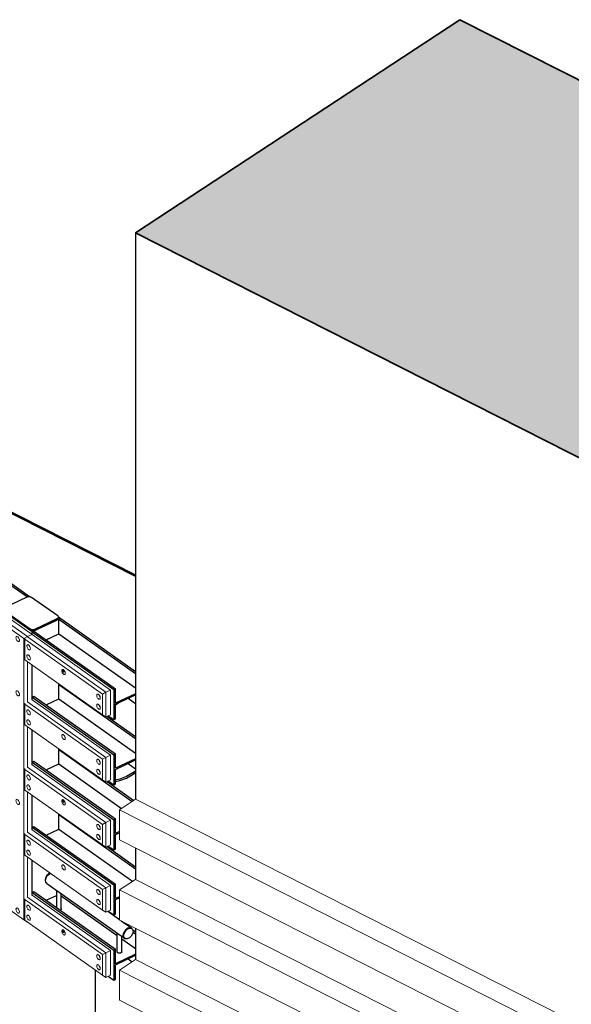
# Model space of a CAD drawing. Header units: millimetres. Extents: x 1069 to 250059, y -65909 to 70891.
# Tile 96 of 109: x 223708 to 228199, y 12052 to 20073. Entities that reach past the tile are written whole.
import ezdxf

# ---------------------------------------------------------------- set-up
doc = ezdxf.new("R2010")
doc.units = ezdxf.units.MM
for name, color, linetype, lineweight in [('N-CO-BC-BETONVORM-G', 50, 'Continuous', 25), ('N-CO-BC-BETONVORM-G-1', 50, 'Continuous', 18), ('N-CO-BC-BETONVORM-GD', 90, 'Continuous', 35), ('N-CO-HC-HOUTVORM-G', 30, 'Continuous', 18), ('N-CO-KC-KUNSTSTOFVORM-G', 7, 'Continuous', 13), ('N-CO-SC-STAALVORM-G', 10, 'Continuous', 25)]:
    doc.layers.add(name, color=color, linetype=linetype, lineweight=lineweight)

# ---------------------------------------------------------------- blocks, each defined once
blk = doc.blocks.new('GM_Tussenpijler - GM_Tussenpijler-3410576-3D impressie')
at = {"layer": 'N-CO-BC-BETONVORM-G-1'}
h = blk.add_hatch(color=256, dxfattribs=at)
h.paths.add_polyline_path([(-12072.9, -11861.1), (-10766.4, -10986.1), (-11624.5, -10526.9), (-5094.8, -6201.1), (-5516.9, -5992.7), (-16969.6, -177.6), (-18059.9, -889.8), (-20102.4, 145.8), (-21660.3, -889.8), (-19605.2, -1926.9), (-24852.5, -5383.5), (-24574.3, -5525.3), (-24593.1, -5537.7), (-13437.7, -11201.7), (-12541.2, -11634.8)], flags=0)
h.paths.add_polyline_path([(5374.1, 1169.8), (8014.4, 2906.1), (-3141, 8570.2), (-5781.2, 6833.8), (1653, 3059.1)], flags=0)
h.paths.add_polyline_path([(22865.8, 12673.1), (25506.1, 14409.4), (14350.7, 20073.5), (11710.5, 18337.1), (19711.2, 14274.8)], flags=0)
at = {"layer": 'N-CO-BC-BETONVORM-G'}
for p, q in [((11710.5, 18337.1), (11710.5, 13723.4)), ((11710.5, 13324.7), (11710.5, 13070.5)), ((11710.5, 12671.8), (11710.5, 12417.6))]:
    blk.add_line(p, q, dxfattribs=at)
at = {"layer": 'N-CO-BC-BETONVORM-GD'}
for p, q in [((14350.7, 20073.5), (11710.5, 18337.1)), ((25506.1, 14409.4), (14350.7, 20073.5)), ((11710.5, 18337.1), (22865.8, 12673.1))]:
    blk.add_line(p, q, dxfattribs=at)
at = {"layer": 'N-CO-HC-HOUTVORM-G'}
for p, q in [((11578.5, 13636.6), (11710.5, 13723.4)), ((11710.5, 13723.4), (22977.8, 8002.5)), ((11578.5, 13636.6), (11578.5, 13391.8)), ((22845.8, 7915.7), (11578.5, 13636.6)), ((11578.5, 13391.8), (22845.8, 7670.8)), ((11578.5, 12983.7), (11710.5, 13070.5)), ((11710.5, 13070.5), (22977.8, 7349.6)), ((11578.5, 12983.7), (11578.5, 12738.8)), ((22845.8, 7262.8), (11578.5, 12983.7)), ((11578.5, 12738.8), (22845.8, 7017.9)), ((11578.5, 12330.8), (11710.5, 12417.6)), ((11710.5, 12417.6), (22875.8, 6748.5)), ((11578.5, 12330.8), (11578.5, 12085.9)), ((22845.8, 6609.9), (11578.5, 12330.8)), ((11578.5, 12085.9), (22845.8, 6365))]:
    blk.add_line(p, q, dxfattribs=at)
blk = doc.blocks.new('NLI_Balk_Buis - ø813_14_2-3568875-3D impressie')
at = {"layer": 'N-CO-SC-STAALVORM-G'}
for p, q in [((11547.1, 14491.9), (11565.9, 14506.2)), ((11480.8, 13865.9), (11497.2, 13864.5))]:
    blk.add_line(p, q, dxfattribs=at)
for points in [[(11710.8, 13952.7, 0), (11688.8, 13937.3, 0), (11636, 13907.6, 0), (11583.3, 13887.6, 0), (11547.1, 13879.6, 0)], [(11547.1, 13867.5, 0), (11581.4, 13875.2, 0), (11636, 13896, 0), (11690.7, 13926.8, 0), (11710.8, 13940.7, 0)]]:
    blk.add_polyline3d(points, dxfattribs=at)
blk = doc.blocks.new('GM_afdekklepje - GM_afdekklepje-V84-3D impressie')
at = {"layer": 'N-CO-SC-STAALVORM-G'}
for p, q in [((10826.3, 15369.2), (10643.5, 15283)), ((11076.8, 15216.6), (10864.3, 15367)), ((10633.6, 15270.9), (10633.6, 15262.7)), ((10639.7, 15261), (10852.2, 15110.6)), ((10852.2, 15102.5), (10639.7, 15252.9)), ((10890.2, 15108.4), (11073, 15194.7)), ((11073, 15186.5), (10890.2, 15100.3)), ((11082.9, 15198.6), (11082.9, 15206.8))]:
    blk.add_line(p, q, dxfattribs=at)
for points in [[(10864.3, 15367, 0), (10859.2, 15369.8, 0), (10853, 15371.7, 0), (10846.1, 15372.7, 0), (10839.1, 15372.6, 0), (10832.3, 15371.4, 0), (10826.3, 15369.2, 0)], [(10643.5, 15283, 0), (10638.7, 15280, 0), (10635.4, 15276.4, 0), (10633.7, 15272.5, 0), (10634, 15268.4, 0), (10636, 15264.5, 0), (10639.7, 15261, 0)], [(10639.7, 15252.9, 0), (10636, 15256.3, 0), (10634, 15260.2, 0), (10633.7, 15264.3, 0), (10634.2, 15266, 0)], [(11073, 15194.7, 0), (11077.8, 15197.7, 0), (11081.2, 15201.2, 0), (11082.8, 15205.2, 0), (11082.6, 15209.3, 0), (11080.5, 15213.2, 0), (11076.8, 15216.6, 0)], [(11082.6, 15201.1, 0), (11082.8, 15197, 0), (11081.2, 15193.1, 0), (11077.8, 15189.5, 0), (11073, 15186.5, 0)], [(10852.2, 15110.6, 0), (10857.3, 15107.9, 0), (10863.5, 15105.9, 0), (10870.4, 15105, 0), (10877.4, 15105.1, 0), (10884.2, 15106.3, 0), (10890.2, 15108.4, 0)], [(10890.2, 15100.3, 0), (10884.2, 15098.1, 0), (10877.4, 15097, 0), (10870.4, 15096.8, 0), (10863.5, 15097.8, 0), (10857.3, 15099.7, 0), (10852.2, 15102.5, 0)]]:
    blk.add_polyline3d(points, dxfattribs=at)
blk = doc.blocks.new('GM_Hakorit_2850 - GM_Hakorit_2850-3594086-3D impressie')
at = {"layer": 'N-CO-KC-KUNSTSTOFVORM-G'}
for p, q in [((10615.6, 15245), (10576.8, 15226.7)), ((10868.6, 15065.9), (10615.6, 15245)), ((10574, 15194.1), (10576.8, 15226.7)), ((10801.7, 15033), (10574, 15194.1)), ((10574, 15194.1), (10574, 12900.8)), ((10576.8, 15226.7), (10829.8, 15047.7)), ((10576.8, 15190.9), (10576.8, 15188.3)), ((10829.8, 15047.7), (10801.7, 15033)), ((10801.7, 15033), (10801.7, 12739.6)), ((10829.8, 15047.7), (10868.6, 15065.9)), ((10829.8, 14843.3), (10829.8, 14515.5)), ((10868.6, 14815.9), (10868.6, 14533.8)), ((10829.8, 14312.8), (10829.8, 13985)), ((10868.6, 14285.4), (10868.6, 14003.3)), ((10829.8, 13782.3), (10829.8, 13454.6)), ((10868.6, 13754.9), (10868.6, 13472.8)), ((10829.8, 13251.8), (10829.8, 12924.1)), ((10868.6, 13224.4), (10868.6, 12942.3)), ((10574, 12900.8), (10801.7, 12739.6)), ((10801.7, 12739.6), (10825.3, 12724.6))]:
    blk.add_line(p, q, dxfattribs=at)
for points in [[(10624.6, 15099.1, 0), (10620.9, 15102.4, 0), (10617.5, 15106.6, 0), (10614.5, 15111.6, 0), (10612.3, 15117, 0), (10610.9, 15122.5, 0), (10610.4, 15127.6, 0), (10610.9, 15132, 0), (10612.3, 15135.4, 0), (10614.5, 15137.6, 0), (10617.5, 15138.4, 0), (10620.9, 15137.8, 0), (10624.6, 15135.9, 0)], [(10624.6, 15135.9, 0), (10628.3, 15132.6, 0), (10631.7, 15128.4, 0), (10634.7, 15123.4, 0), (10636.9, 15118, 0), (10638.4, 15112.5, 0), (10638.8, 15107.4, 0), (10638.4, 15103, 0), (10636.9, 15099.6, 0), (10634.7, 15097.4, 0), (10631.7, 15096.6, 0), (10628.3, 15097.2, 0), (10624.6, 15099.1, 0)], [(10630.7, 15129.6, 0), (10631.6, 15126.2, 0), (10633.9, 15120.8, 0), (10636.9, 15115.8, 0)], [(10751.1, 15009.6, 0), (10747.4, 15012.8, 0), (10744, 15017.1, 0), (10741, 15022.1, 0), (10738.8, 15027.5, 0), (10737.4, 15033, 0), (10736.9, 15038.1, 0), (10737.4, 15042.5, 0), (10738.8, 15045.9, 0), (10741, 15048.1, 0), (10744, 15048.9, 0), (10747.4, 15048.3, 0), (10751.1, 15046.3, 0)], [(10751.1, 15046.3, 0), (10754.8, 15043.1, 0), (10758.2, 15038.8, 0), (10761.2, 15033.8, 0), (10763.4, 15028.4, 0), (10764.8, 15023, 0), (10765.3, 15017.9, 0), (10764.8, 15013.5, 0), (10763.4, 15010.1, 0), (10761.2, 15007.9, 0), (10758.2, 15007, 0), (10754.8, 15007.6, 0), (10751.1, 15009.6, 0)], [(10757.1, 15040.1, 0), (10758.1, 15036.7, 0), (10760.4, 15031.3, 0), (10763.3, 15026.2, 0)], [(10751.1, 14567.3, 0), (10747.4, 14570.5, 0), (10744, 14574.8, 0), (10741, 14579.8, 0), (10738.8, 14585.2, 0), (10737.4, 14590.6, 0), (10736.9, 14595.7, 0), (10737.4, 14600.1, 0), (10738.8, 14603.5, 0), (10741, 14605.7, 0), (10744, 14606.6, 0), (10747.4, 14606, 0), (10751.1, 14604, 0)], [(10751.1, 14604, 0), (10754.8, 14600.8, 0), (10758.2, 14596.5, 0), (10761.2, 14591.5, 0), (10763.4, 14586.1, 0), (10764.8, 14580.7, 0), (10765.3, 14575.6, 0), (10764.8, 14571.2, 0), (10763.4, 14567.7, 0), (10761.2, 14565.5, 0), (10758.2, 14564.7, 0), (10754.8, 14565.3, 0), (10751.1, 14567.3, 0)], [(10757.1, 14597.7, 0), (10758.1, 14594.3, 0), (10760.4, 14588.9, 0), (10763.3, 14583.9, 0)], [(10624.6, 14214.4, 0), (10620.9, 14217.7, 0), (10617.5, 14221.9, 0), (10614.5, 14226.9, 0), (10612.3, 14232.3, 0), (10610.9, 14237.8, 0), (10610.4, 14242.9, 0), (10610.9, 14247.3, 0), (10612.3, 14250.7, 0), (10614.5, 14252.9, 0), (10617.5, 14253.7, 0), (10620.9, 14253.1, 0), (10624.6, 14251.2, 0)], [(10624.6, 14251.2, 0), (10628.3, 14247.9, 0), (10631.7, 14243.7, 0), (10634.7, 14238.7, 0), (10636.9, 14233.3, 0), (10638.4, 14227.8, 0), (10638.8, 14222.7, 0), (10638.4, 14218.3, 0), (10636.9, 14214.9, 0), (10634.7, 14212.7, 0), (10631.7, 14211.9, 0), (10628.3, 14212.5, 0), (10624.6, 14214.4, 0)], [(10630.7, 14244.9, 0), (10631.6, 14241.5, 0), (10633.9, 14236.1, 0), (10636.9, 14231.1, 0)], [(10751.1, 13682.6, 0), (10747.4, 13685.8, 0), (10744, 13690.1, 0), (10741, 13695.1, 0), (10738.8, 13700.5, 0), (10737.4, 13705.9, 0), (10736.9, 13711, 0), (10737.4, 13715.4, 0), (10738.8, 13718.8, 0), (10741, 13721, 0), (10744, 13721.9, 0), (10747.4, 13721.3, 0), (10751.1, 13719.3, 0)], [(10751.1, 13719.3, 0), (10754.8, 13716.1, 0), (10758.2, 13711.8, 0), (10761.2, 13706.8, 0), (10763.4, 13701.4, 0), (10764.8, 13696, 0), (10765.3, 13690.9, 0), (10764.8, 13686.5, 0), (10763.4, 13683, 0), (10761.2, 13680.8, 0), (10758.2, 13680, 0), (10754.8, 13680.6, 0), (10751.1, 13682.6, 0)], [(10757.1, 13713, 0), (10758.1, 13709.6, 0), (10760.4, 13704.2, 0), (10763.3, 13699.2, 0)], [(10624.6, 13329.7, 0), (10620.9, 13333, 0), (10617.5, 13337.2, 0), (10614.5, 13342.2, 0), (10612.3, 13347.6, 0), (10610.9, 13353.1, 0), (10610.4, 13358.2, 0), (10610.9, 13362.6, 0), (10612.3, 13366, 0), (10614.5, 13368.2, 0), (10617.5, 13369, 0), (10620.9, 13368.5, 0), (10624.6, 13366.5, 0)], [(10624.6, 13366.5, 0), (10628.3, 13363.2, 0), (10631.7, 13359, 0), (10634.7, 13354, 0), (10636.9, 13348.6, 0), (10638.4, 13343.1, 0), (10638.8, 13338, 0), (10638.4, 13333.6, 0), (10636.9, 13330.2, 0), (10634.7, 13328, 0), (10631.7, 13327.2, 0), (10628.3, 13327.8, 0), (10624.6, 13329.7, 0)], [(10630.7, 13360.2, 0), (10631.6, 13356.8, 0), (10633.9, 13351.4, 0), (10636.9, 13346.4, 0)], [(10624.6, 12887.4, 0), (10620.9, 12890.6, 0), (10617.5, 12894.9, 0), (10614.5, 12899.9, 0), (10612.3, 12905.3, 0), (10610.9, 12910.7, 0), (10610.4, 12915.8, 0), (10610.9, 12920.2, 0), (10612.3, 12923.7, 0), (10614.5, 12925.9, 0), (10617.5, 12926.7, 0), (10620.9, 12926.1, 0), (10624.6, 12924.1, 0)], [(10624.6, 12924.1, 0), (10628.3, 12920.9, 0), (10631.7, 12916.6, 0), (10634.7, 12911.6, 0), (10636.9, 12906.2, 0), (10638.4, 12900.8, 0), (10638.8, 12895.7, 0), (10638.4, 12891.3, 0), (10636.9, 12887.9, 0), (10634.7, 12885.7, 0), (10631.7, 12884.8, 0), (10628.3, 12885.4, 0), (10624.6, 12887.4, 0)], [(10630.7, 12917.8, 0), (10631.6, 12914.4, 0), (10633.9, 12909, 0), (10636.9, 12904, 0)], [(10751.1, 12797.9, 0), (10747.4, 12801.1, 0), (10744, 12805.4, 0), (10741, 12810.4, 0), (10738.8, 12815.8, 0), (10737.4, 12821.2, 0), (10736.9, 12826.3, 0), (10737.4, 12830.7, 0), (10738.8, 12834.1, 0), (10741, 12836.3, 0), (10744, 12837.2, 0), (10747.4, 12836.6, 0), (10751.1, 12834.6, 0)], [(10751.1, 12834.6, 0), (10754.8, 12831.4, 0), (10758.2, 12827.1, 0), (10761.2, 12822.1, 0), (10763.4, 12816.7, 0), (10764.8, 12811.3, 0), (10765.3, 12806.2, 0), (10764.8, 12801.8, 0), (10763.4, 12798.3, 0), (10761.2, 12796.1, 0), (10758.2, 12795.3, 0), (10754.8, 12795.9, 0), (10751.1, 12797.9, 0)], [(10757.1, 12828.3, 0), (10758.1, 12824.9, 0), (10760.4, 12819.5, 0), (10763.3, 12814.5, 0)]]:
    blk.add_polyline3d(points, dxfattribs=at)
blk = doc.blocks.new('GM_Hakorit_1120 - GM_Hakorit_1120-V99-3D impressie')
at = {"layer": 'N-CO-KC-KUNSTSTOFVORM-G'}
for p, q in [((10808.7, 15035), (10808, 15026.9)), ((11440.5, 14579.3), (10808, 15026.9)), ((10808, 15026.9), (10808, 14858.7)), ((11468.6, 14594), (10829.8, 15046)), ((10868.6, 15064.3), (11507.4, 14612.2)), ((11440.5, 14411.2), (10808, 14858.7)), ((11133.6, 14763), (11136.5, 14758.1)), ((11507.4, 14612.2), (11468.6, 14594)), ((11507.4, 14411.5), (11507.4, 14612.2)), ((11440.5, 14579.3), (11468.6, 14594)), ((11440.5, 14411.2), (11440.5, 14579.3)), ((11468.6, 14594), (11468.6, 14393.2)), ((11468.6, 14393.2), (11440.5, 14411.2)), ((11468.6, 14393.2), (11507.4, 14411.5))]:
    blk.add_line(p, q, dxfattribs=at)
for points in [[(10825.4, 14971.3, 0), (10825.9, 14975.7, 0), (10827.3, 14979.1, 0), (10829.6, 14981.3, 0), (10832.5, 14982.2, 0), (10836, 14981.6, 0), (10839.6, 14979.6, 0), (10843.3, 14976.4, 0), (10846.8, 14972.1, 0), (10849.7, 14967.1, 0), (10852, 14961.7, 0), (10853.4, 14956.3, 0), (10853.9, 14951.2, 0)], [(10853.9, 14951.2, 0), (10853.4, 14946.8, 0), (10852, 14943.3, 0), (10849.7, 14941.1, 0), (10846.8, 14940.3, 0), (10843.3, 14940.9, 0), (10839.6, 14942.9, 0), (10836, 14946.1, 0), (10832.5, 14950.4, 0), (10829.6, 14955.4, 0), (10827.3, 14960.8, 0), (10825.9, 14966.2, 0), (10825.4, 14971.3, 0)], [(10845.6, 14973.6, 0), (10846.7, 14969.9, 0), (10848.9, 14964.5, 0), (10851.9, 14959.5, 0)], [(10825.4, 14889.7, 0), (10825.9, 14894.1, 0), (10827.3, 14897.5, 0), (10829.6, 14899.7, 0), (10832.5, 14900.6, 0), (10836, 14900, 0), (10839.6, 14898, 0), (10843.3, 14894.8, 0), (10846.8, 14890.5, 0), (10849.7, 14885.5, 0), (10852, 14880.1, 0), (10853.4, 14874.6, 0), (10853.9, 14869.6, 0)], [(10853.9, 14869.6, 0), (10853.4, 14865.1, 0), (10852, 14861.7, 0), (10849.7, 14859.5, 0), (10846.8, 14858.7, 0), (10843.3, 14859.3, 0), (10839.6, 14861.3, 0), (10836, 14864.5, 0), (10832.5, 14868.8, 0), (10829.6, 14873.8, 0), (10827.3, 14879.2, 0), (10825.9, 14884.6, 0), (10825.4, 14889.7, 0)], [(10845.7, 14891.7, 0), (10846.7, 14888.3, 0), (10848.9, 14882.9, 0), (10851.9, 14877.9, 0)], [(11110, 14769.9, 0), (11110.5, 14774.3, 0), (11111.9, 14777.7, 0), (11114.2, 14779.9, 0), (11117.1, 14780.8, 0), (11120.6, 14780.2, 0), (11124.3, 14778.2, 0), (11127.9, 14774.9, 0), (11131.4, 14770.7, 0), (11134.3, 14765.7, 0), (11136.6, 14760.3, 0), (11138, 14754.8, 0), (11138.5, 14749.7, 0)], [(11138.5, 14749.7, 0), (11138, 14745.3, 0), (11136.6, 14741.9, 0), (11134.3, 14739.7, 0), (11131.4, 14738.9, 0), (11127.9, 14739.5, 0), (11124.3, 14741.5, 0), (11120.6, 14744.7, 0), (11117.1, 14749, 0), (11114.2, 14754, 0), (11111.9, 14759.4, 0), (11110.5, 14764.8, 0), (11110, 14769.9, 0)], [(11394.6, 14568.5, 0), (11395.1, 14572.9, 0), (11396.5, 14576.3, 0), (11398.8, 14578.5, 0), (11401.8, 14579.3, 0), (11405.2, 14578.7, 0), (11408.9, 14576.8, 0), (11412.6, 14573.5, 0), (11416, 14569.3, 0), (11418.9, 14564.3, 0), (11421.2, 14558.9, 0), (11422.6, 14553.4, 0), (11423.1, 14548.3, 0)], [(11423.1, 14548.3, 0), (11422.6, 14543.9, 0), (11421.2, 14540.5, 0), (11418.9, 14538.3, 0), (11416, 14537.5, 0), (11412.6, 14538.1, 0), (11408.9, 14540, 0), (11405.2, 14543.3, 0), (11401.8, 14547.5, 0), (11398.8, 14552.5, 0), (11396.5, 14557.9, 0), (11395.1, 14563.4, 0), (11394.6, 14568.5, 0)], [(11414.9, 14570.5, 0), (11415.9, 14567.1, 0), (11418.2, 14561.7, 0), (11421.1, 14556.7, 0)], [(11394.6, 14486.9, 0), (11395.1, 14491.3, 0), (11396.5, 14494.7, 0), (11398.8, 14496.9, 0), (11401.8, 14497.7, 0), (11405.2, 14497.1, 0), (11408.9, 14495.1, 0), (11412.6, 14491.9, 0), (11416, 14487.7, 0), (11418.9, 14482.7, 0), (11421.2, 14477.2, 0), (11422.6, 14471.8, 0), (11423.1, 14466.7, 0)], [(11423.1, 14466.7, 0), (11422.6, 14462.3, 0), (11421.2, 14458.9, 0), (11418.9, 14456.7, 0), (11416, 14455.8, 0), (11412.6, 14456.4, 0), (11408.9, 14458.4, 0), (11405.2, 14461.7, 0), (11401.8, 14465.9, 0), (11398.8, 14470.9, 0), (11396.5, 14476.3, 0), (11395.1, 14481.8, 0), (11394.6, 14486.9, 0)], [(11414.9, 14488.9, 0), (11415.9, 14485.5, 0), (11418.2, 14480.1, 0), (11421.1, 14475.1, 0)]]:
    blk.add_polyline3d(points, dxfattribs=at)
blk = doc.blocks.new('GM_Hakorit_1120 - GM_Hakorit_1120-V100-3D impressie')
at = {"layer": 'N-CO-KC-KUNSTSTOFVORM-G'}
for p, q in [((10868.6, 14533.8), (11507.4, 14081.7)), ((10808.7, 14504.5), (10808, 14496.4)), ((11440.5, 14048.8), (10808, 14496.4)), ((10808, 14496.4), (10808, 14328.3)), ((11468.6, 14063.5), (10829.8, 14515.5)), ((11440.5, 13880.7), (10808, 14328.3)), ((11440.5, 14048.8), (11468.6, 14063.5)), ((11440.5, 13880.7), (11440.5, 14048.8)), ((11507.4, 14081.7), (11468.6, 14063.5)), ((11468.6, 14063.5), (11468.6, 13862.7)), ((11507.4, 13881), (11507.4, 14081.7)), ((11468.6, 13862.7), (11440.5, 13880.7)), ((11468.6, 13862.7), (11507.4, 13881))]:
    blk.add_line(p, q, dxfattribs=at)
for points in [[(10825.4, 14440.8, 0), (10825.9, 14445.2, 0), (10827.3, 14448.6, 0), (10829.6, 14450.9, 0), (10832.5, 14451.7, 0), (10836, 14451.1, 0), (10839.6, 14449.1, 0), (10843.3, 14445.9, 0), (10846.8, 14441.6, 0), (10849.7, 14436.6, 0), (10852, 14431.2, 0), (10853.4, 14425.8, 0), (10853.9, 14420.7, 0)], [(10853.9, 14420.7, 0), (10853.4, 14416.3, 0), (10852, 14412.8, 0), (10849.7, 14410.6, 0), (10846.8, 14409.8, 0), (10843.3, 14410.4, 0), (10839.6, 14412.4, 0), (10836, 14415.6, 0), (10832.5, 14419.9, 0), (10829.6, 14424.9, 0), (10827.3, 14430.3, 0), (10825.9, 14435.7, 0), (10825.4, 14440.8, 0)], [(10845.6, 14443.1, 0), (10846.7, 14439.4, 0), (10848.9, 14434, 0), (10851.9, 14429, 0)], [(10825.4, 14359.2, 0), (10825.9, 14363.6, 0), (10827.3, 14367, 0), (10829.6, 14369.2, 0), (10832.5, 14370.1, 0), (10836, 14369.5, 0), (10839.6, 14367.5, 0), (10843.3, 14364.3, 0), (10846.8, 14360, 0), (10849.7, 14355, 0), (10852, 14349.6, 0), (10853.4, 14344.2, 0), (10853.9, 14339.1, 0)], [(10853.9, 14339.1, 0), (10853.4, 14334.7, 0), (10852, 14331.2, 0), (10849.7, 14329, 0), (10846.8, 14328.2, 0), (10843.3, 14328.8, 0), (10839.6, 14330.8, 0), (10836, 14334, 0), (10832.5, 14338.3, 0), (10829.6, 14343.3, 0), (10827.3, 14348.7, 0), (10825.9, 14354.1, 0), (10825.4, 14359.2, 0)], [(10845.7, 14361.2, 0), (10846.7, 14357.8, 0), (10848.9, 14352.4, 0), (10851.9, 14347.4, 0)], [(11110, 14239.4, 0), (11110.5, 14243.8, 0), (11111.9, 14247.2, 0), (11114.2, 14249.4, 0), (11117.1, 14250.3, 0), (11120.6, 14249.7, 0), (11124.3, 14247.7, 0), (11127.9, 14244.5, 0), (11131.4, 14240.2, 0), (11134.3, 14235.2, 0), (11136.6, 14229.8, 0), (11138, 14224.4, 0), (11138.5, 14219.3, 0)], [(11138.5, 14219.3, 0), (11138, 14214.8, 0), (11136.6, 14211.4, 0), (11134.3, 14209.2, 0), (11131.4, 14208.4, 0), (11127.9, 14209, 0), (11124.3, 14211, 0), (11120.6, 14214.2, 0), (11117.1, 14218.5, 0), (11114.2, 14223.5, 0), (11111.9, 14228.9, 0), (11110.5, 14234.3, 0), (11110, 14239.4, 0)], [(11130.3, 14241.4, 0), (11131.3, 14238, 0), (11133.6, 14232.6, 0), (11136.5, 14227.6, 0)], [(11394.6, 14038, 0), (11395.1, 14042.4, 0), (11396.5, 14045.8, 0), (11398.8, 14048, 0), (11401.8, 14048.8, 0), (11405.2, 14048.3, 0), (11408.9, 14046.3, 0), (11412.6, 14043, 0), (11416, 14038.8, 0), (11418.9, 14033.8, 0), (11421.2, 14028.4, 0), (11422.6, 14022.9, 0), (11423.1, 14017.8, 0)], [(11423.1, 14017.8, 0), (11422.6, 14013.4, 0), (11421.2, 14010, 0), (11418.9, 14007.8, 0), (11416, 14007, 0), (11412.6, 14007.6, 0), (11408.9, 14009.5, 0), (11405.2, 14012.8, 0), (11401.8, 14017, 0), (11398.8, 14022, 0), (11396.5, 14027.4, 0), (11395.1, 14032.9, 0), (11394.6, 14038, 0)], [(11414.9, 14040, 0), (11415.9, 14036.6, 0), (11418.2, 14031.2, 0), (11421.1, 14026.2, 0)], [(11394.6, 13956.4, 0), (11395.1, 13960.8, 0), (11396.5, 13964.2, 0), (11398.8, 13966.4, 0), (11401.8, 13967.2, 0), (11405.2, 13966.6, 0), (11408.9, 13964.7, 0), (11412.6, 13961.4, 0), (11416, 13957.2, 0), (11418.9, 13952.2, 0), (11421.2, 13946.8, 0), (11422.6, 13941.3, 0), (11423.1, 13936.2, 0)], [(11414.9, 13958.4, 0), (11415.9, 13955, 0), (11418.2, 13949.6, 0), (11421.1, 13944.6, 0)], [(11423.1, 13936.2, 0), (11422.6, 13931.8, 0), (11421.2, 13928.4, 0), (11418.9, 13926.2, 0), (11416, 13925.4, 0), (11412.6, 13926, 0), (11408.9, 13927.9, 0), (11405.2, 13931.2, 0), (11401.8, 13935.4, 0), (11398.8, 13940.4, 0), (11396.5, 13945.8, 0), (11395.1, 13951.3, 0), (11394.6, 13956.4, 0)]]:
    blk.add_polyline3d(points, dxfattribs=at)
blk = doc.blocks.new('GM_Hakorit_1120 - GM_Hakorit_1120-V101-3D impressie')
at = {"layer": 'N-CO-KC-KUNSTSTOFVORM-G'}
for p, q in [((10808.7, 13974), (10808, 13965.9)), ((11440.5, 13518.3), (10808, 13965.9)), ((10808, 13965.9), (10808, 13797.8)), ((11468.6, 13533), (10829.8, 13985)), ((10868.6, 14003.3), (11507.4, 13551.2)), ((11440.5, 13350.2), (10808, 13797.8)), ((11133.6, 13702), (11136.5, 13697.1)), ((11440.5, 13518.3), (11468.6, 13533)), ((11440.5, 13350.2), (11440.5, 13518.3)), ((11507.4, 13551.2), (11468.6, 13533)), ((11468.6, 13533), (11468.6, 13332.2)), ((11507.4, 13350.5), (11507.4, 13551.2)), ((11468.6, 13332.2), (11440.5, 13350.2)), ((11468.6, 13332.2), (11507.4, 13350.5))]:
    blk.add_line(p, q, dxfattribs=at)
for points in [[(10825.4, 13910.3, 0), (10825.9, 13914.7, 0), (10827.3, 13918.2, 0), (10829.6, 13920.4, 0), (10832.5, 13921.2, 0), (10836, 13920.6, 0), (10839.6, 13918.6, 0), (10843.3, 13915.4, 0), (10846.8, 13911.1, 0), (10849.7, 13906.1, 0), (10852, 13900.7, 0), (10853.4, 13895.3, 0), (10853.9, 13890.2, 0)], [(10853.9, 13890.2, 0), (10853.4, 13885.8, 0), (10852, 13882.3, 0), (10849.7, 13880.1, 0), (10846.8, 13879.3, 0), (10843.3, 13879.9, 0), (10839.6, 13881.9, 0), (10836, 13885.1, 0), (10832.5, 13889.4, 0), (10829.6, 13894.4, 0), (10827.3, 13899.8, 0), (10825.9, 13905.2, 0), (10825.4, 13910.3, 0)], [(10845.6, 13912.6, 0), (10846.7, 13908.9, 0), (10848.9, 13903.5, 0), (10851.9, 13898.5, 0)], [(10825.4, 13828.7, 0), (10825.9, 13833.1, 0), (10827.3, 13836.5, 0), (10829.6, 13838.7, 0), (10832.5, 13839.6, 0), (10836, 13839, 0), (10839.6, 13837, 0), (10843.3, 13833.8, 0), (10846.8, 13829.5, 0), (10849.7, 13824.5, 0), (10852, 13819.1, 0), (10853.4, 13813.7, 0), (10853.9, 13808.6, 0)], [(10853.9, 13808.6, 0), (10853.4, 13804.2, 0), (10852, 13800.7, 0), (10849.7, 13798.5, 0), (10846.8, 13797.7, 0), (10843.3, 13798.3, 0), (10839.6, 13800.3, 0), (10836, 13803.5, 0), (10832.5, 13807.8, 0), (10829.6, 13812.8, 0), (10827.3, 13818.2, 0), (10825.9, 13823.6, 0), (10825.4, 13828.7, 0)], [(10845.7, 13830.7, 0), (10846.7, 13827.3, 0), (10848.9, 13821.9, 0), (10851.9, 13816.9, 0)], [(11110, 13708.9, 0), (11110.5, 13713.3, 0), (11111.9, 13716.7, 0), (11114.2, 13718.9, 0), (11117.1, 13719.8, 0), (11120.6, 13719.2, 0), (11124.3, 13717.2, 0), (11127.9, 13714, 0), (11131.4, 13709.7, 0), (11134.3, 13704.7, 0), (11136.6, 13699.3, 0), (11138, 13693.9, 0), (11138.5, 13688.8, 0)], [(11138.5, 13688.8, 0), (11138, 13684.4, 0), (11136.6, 13680.9, 0), (11134.3, 13678.7, 0), (11131.4, 13677.9, 0), (11127.9, 13678.5, 0), (11124.3, 13680.5, 0), (11120.6, 13683.7, 0), (11117.1, 13688, 0), (11114.2, 13693, 0), (11111.9, 13698.4, 0), (11110.5, 13703.8, 0), (11110, 13708.9, 0)], [(11394.6, 13507.5, 0), (11395.1, 13511.9, 0), (11396.5, 13515.3, 0), (11398.8, 13517.5, 0), (11401.8, 13518.4, 0), (11405.2, 13517.8, 0), (11408.9, 13515.8, 0), (11412.6, 13512.5, 0), (11416, 13508.3, 0), (11418.9, 13503.3, 0), (11421.2, 13497.9, 0), (11422.6, 13492.4, 0), (11423.1, 13487.3, 0)], [(11423.1, 13487.3, 0), (11422.6, 13482.9, 0), (11421.2, 13479.5, 0), (11418.9, 13477.3, 0), (11416, 13476.5, 0), (11412.6, 13477.1, 0), (11408.9, 13479.1, 0), (11405.2, 13482.3, 0), (11401.8, 13486.6, 0), (11398.8, 13491.6, 0), (11396.5, 13497, 0), (11395.1, 13502.4, 0), (11394.6, 13507.5, 0)], [(11415.5, 13507.3, 0), (11415.9, 13506.1, 0), (11418.2, 13500.7, 0), (11421.1, 13495.7, 0)], [(11394.6, 13425.9, 0), (11395.1, 13430.3, 0), (11396.5, 13433.7, 0), (11398.8, 13435.9, 0), (11401.8, 13436.7, 0), (11405.2, 13436.1, 0), (11408.9, 13434.2, 0), (11412.6, 13430.9, 0), (11416, 13426.7, 0), (11418.9, 13421.7, 0), (11421.2, 13416.3, 0), (11422.6, 13410.8, 0), (11423.1, 13405.7, 0)], [(11423.1, 13405.7, 0), (11422.6, 13401.3, 0), (11421.2, 13397.9, 0), (11418.9, 13395.7, 0), (11416, 13394.9, 0), (11412.6, 13395.5, 0), (11408.9, 13397.4, 0), (11405.2, 13400.7, 0), (11401.8, 13404.9, 0), (11398.8, 13409.9, 0), (11396.5, 13415.3, 0), (11395.1, 13420.8, 0), (11394.6, 13425.9, 0)], [(11414.9, 13427.9, 0), (11415.9, 13424.5, 0), (11418.2, 13419.1, 0), (11421.1, 13414.1, 0)]]:
    blk.add_polyline3d(points, dxfattribs=at)
blk = doc.blocks.new('GM_Haalbuis_1000 - GM_Haalbuis_1000-V104-3D impressie')
at = {"layer": 'N-CO-SC-STAALVORM-G'}
for p, q in [((11007.3, 13113.8), (11016.4, 13119.3)), ((10984.4, 13039.9), (10987.5, 13037.6)), ((10987.5, 13037.6), (11620, 12590)), ((11066, 12983.4), (11066, 12842)), ((11106, 12829.8), (11106, 12953.9)), ((11578.5, 12741.9), (11483.9, 12808.9)), ((11677.8, 12671.7), (11593.9, 12731)), ((11641.4, 12667.4), (11656.3, 12674.4)), ((11658, 12674.8), (11671.8, 12674.6)), ((11559.3, 12632.3), (11559.3, 12480.7)), ((11599.3, 12480.7), (11599.3, 12604.8)), ((11610.1, 12612.6), (11613.3, 12630.3)), ((11613.3, 12597.9), (11610.1, 12612.6)), ((11614.4, 12633.2), (11623.7, 12650)), ((11618.1, 12591.7), (11614.6, 12595.7)), ((11626, 12653), (11639.8, 12666.2)), ((11675.3, 12673.2), (11682.2, 12667.3)), ((11680.9, 12669.4), (11677.8, 12671.7)), ((11620, 12590), (11623.1, 12587.8)), ((11624.7, 12587.6), (11620.9, 12589.5))]:
    blk.add_line(p, q, dxfattribs=at)
for points in [[(11014.6, 13122.1, 0), (11004.6, 13116.4, 0), (10989.1, 13101.2, 0), (10978.3, 13081.9, 0), (10974.5, 13062.4, 0)], [(10977.7, 13060.2, 0), (10979, 13071.4, 0), (10981.9, 13080.8, 0)], [(10982.9, 13083, 0), (10989, 13094.4, 0), (10997, 13104.7, 0), (11006.4, 13113.1, 0)], [(10974.5, 13062.4, 0), (10978.3, 13046.5, 0), (10986.9, 13038.4, 0)], [(10989, 13036.7, 0), (10982.9, 13042.2, 0), (10979, 13050.2, 0), (10977.7, 13060.2, 0)], [(11106, 12829.8, 0), (11105.9, 12828.7, 0), (11104.7, 12825.7, 0), (11102.2, 12823.1, 0), (11098.6, 12820.9, 0)], [(11656.3, 12674.4, 0), (11648.9, 12671.7, 0), (11640.3, 12666.6, 0)], [(11682.4, 12667.1, 0), (11676.3, 12672.6, 0), (11668.2, 12675.3, 0), (11658.9, 12675, 0)], [(11614.1, 12632.4, 0), (11611.5, 12623.8, 0), (11610.1, 12612.6, 0)], [(11610.1, 12612.6, 0), (11611.5, 12602.6, 0), (11615.3, 12594.6, 0), (11621.5, 12589.1, 0), (11624.6, 12587.6, 0)], [(11613.3, 12610.3, 0), (11617.1, 12629.9, 0), (11627.9, 12649.1, 0), (11643.4, 12664.3, 0), (11660.6, 12672.5, 0), (11676.2, 12671.9, 0), (11686.9, 12662.8, 0), (11690.8, 12646.9, 0)], [(11690.8, 12646.9, 0), (11686.9, 12627.4, 0), (11676.2, 12608.1, 0), (11660.6, 12592.9, 0), (11643.4, 12584.8, 0), (11627.9, 12585.3, 0), (11617.1, 12594.5, 0), (11613.3, 12610.3, 0)], [(11625.1, 12651.8, 0), (11621.5, 12646.8, 0), (11615.3, 12635.4, 0)], [(11638.8, 12665.5, 0), (11629.5, 12657.1, 0), (11626, 12653, 0)], [(11591.9, 12471.8, 0), (11587.5, 12470.2, 0), (11582.5, 12469.3, 0), (11577.3, 12469.2, 0), (11572.2, 12469.9, 0), (11567.6, 12471.3, 0), (11563.8, 12473.4, 0), (11561.1, 12476, 0), (11559.6, 12478.9, 0), (11559.4, 12481.9, 0)], [(11599.3, 12480.7, 0), (11599.2, 12479.6, 0), (11598, 12476.6, 0), (11595.5, 12474, 0), (11591.9, 12471.8, 0)]]:
    blk.add_polyline3d(points, dxfattribs=at)
blk = doc.blocks.new('GM_Bouten_Moeren_Zeskant - M16-V106-3D impressie')
at = {"layer": 'N-CO-SC-STAALVORM-G'}
blk.add_line((10805.1, 14986.2), (10808, 14986.8), dxfattribs=at)
blk = doc.blocks.new('GM_Bouten_Moeren_Zeskant - M16-V107-3D impressie')
at = {"layer": 'N-CO-SC-STAALVORM-G'}
for p, q in [((11118.2, 14764.6), (11133.1, 14767.8)), ((11121.2, 14762.1), (11125.4, 14761.3)), ((11125.4, 14772.6), (11123.2, 14779)), ((11129.2, 14773.4), (11125.4, 14772.6)), ((11125.4, 14761.3), (11125.4, 14772.6)), ((11135.3, 14763.4), (11125.4, 14761.3))]:
    blk.add_line(p, q, dxfattribs=at)
for points in [[(11119.3, 14768.1, 0), (11119.2, 14769.9, 0), (11118.9, 14771.9, 0), (11118.5, 14774, 0), (11117.9, 14775.9, 0), (11117.3, 14777.6, 0), (11116.5, 14779, 0)], [(11116.5, 14765.9, 0), (11117.3, 14765, 0), (11117.9, 14764.6, 0), (11118.5, 14764.7, 0), (11118.9, 14765.4, 0), (11119.2, 14766.6, 0), (11119.3, 14768.1, 0)], [(11121.2, 14780, 0), (11121.9, 14778.6, 0), (11122.6, 14776.9, 0), (11123.2, 14775, 0), (11123.6, 14772.9, 0), (11123.9, 14770.9, 0), (11124, 14769.1, 0)], [(11124, 14769.1, 0), (11123.9, 14767.5, 0), (11123.6, 14766.4, 0), (11123.2, 14765.7, 0)]]:
    blk.add_polyline3d(points, dxfattribs=at)

msp = doc.modelspace()

# ---------------------------------------------------------------- linework, layer by layer
at = {"layer": 'N-CO-BC-BETONVORM-GD'}
for p, q in [((220734.7, 17536.4), (224651.4, 15547.7)), ((224651.4, 15539.6), (220775.5, 17507.5))]:
    msp.add_line(p, q, dxfattribs=at)
at = {"layer": 'N-CO-SC-STAALVORM-G'}
for p, q in [((223078.4, 15860.4), (223770.7, 15370.5)), ((223093.2, 15867.4), (223788.9, 15375)), ((223783.2, 15372.3), (223788.9, 15375)), ((223788.9, 15375), (223783.2, 15372.3)), ((223788.9, 15375), (223793.5, 15371.7)), ((223809.5, 15086.3), (223556.5, 15265.4)), ((224041.9, 15196), (223809.5, 15086.3)), ((224023.4, 15209), (224041.9, 15196)), ((224027.1, 15189), (224041.9, 15196)), ((224027.1, 15071.1), (224027.1, 15189)), ((224027.1, 15189), (224651.4, 14747.3)), ((224041.9, 15196), (224651.4, 14764.6)), ((223809.5, 15086.3), (223824.2, 15093.3)), ((223809.5, 15064.3), (223809.5, 15086.3)), ((223809.5, 15064.3), (223809.5, 15086.3)), ((223809.5, 15086.3), (224473.6, 14616.4)), ((223824.2, 15093.3), (224488.3, 14623.3)), ((223924.2, 15022.5), (224027.1, 15071.1)), ((224027.1, 15071.1), (224651.4, 14629.3)), ((223809.5, 14533.8), (223809.5, 14815.9)), ((224027.1, 14658.5), (224030, 14659.9)), ((224027.1, 14540.6), (224027.1, 14658.5)), ((224027.1, 14658.5), (224651.4, 14216.8)), ((224488.3, 14623.3), (224473.6, 14616.4)), ((224473.6, 14616.4), (224473.6, 14371.5)), ((224488.3, 14505.4), (224488.3, 14623.3)), ((223809.5, 14555.8), (223824.2, 14562.8)), ((223809.5, 14533.8), (223809.5, 14555.8)), ((223809.5, 14555.8), (224473.6, 14085.9)), ((223824.2, 14562.8), (224488.3, 14092.8)), ((223924.2, 14492), (224027.1, 14540.6)), ((224027.1, 14540.6), (224651.4, 14098.8)), ((224651.4, 14582.3), (224488.3, 14505.4)), ((224488.3, 14496.4), (224651.4, 14573.4)), ((224591.3, 14545), (224651.4, 14502.4)), ((224488.3, 14378.5), (224488.3, 14496.4)), ((224419.8, 14398), (224651.4, 14234.1)), ((224429.6, 14402.6), (224473.6, 14371.5)), ((224473.6, 14371.5), (224488.3, 14378.5)), ((223809.5, 14003.3), (223809.5, 14285.4)), ((224027.1, 14128.1), (224030, 14129.4)), ((224027.1, 14010.1), (224027.1, 14128.1)), ((224027.1, 14128.1), (224624.2, 13705.5)), ((224488.3, 14092.8), (224473.6, 14085.9)), ((224473.6, 14085.9), (224473.6, 13841)), ((224488.3, 13974.9), (224488.3, 14092.8)), ((224651.4, 14051.8), (224488.3, 13974.9)), ((224488.3, 13965.9), (224651.4, 14042.9)), ((223809.5, 14025.4), (223824.2, 14032.3)), ((223809.5, 14003.3), (223809.5, 14025.4)), ((223809.5, 14025.4), (224473.6, 13555.4)), ((223824.2, 14032.3), (224488.3, 13562.3)), ((223924.2, 13961.5), (224027.1, 14010.1)), ((224027.1, 14010.1), (224537.8, 13648.7)), ((224488.3, 13848), (224488.3, 13965.9)), ((224591.3, 14014.5), (224651.4, 13971.9)), ((224419.8, 13867.5), (224636.9, 13713.9)), ((224429.6, 13872.2), (224473.6, 13841)), ((224473.6, 13841), (224488.3, 13848)), ((223809.5, 13472.8), (223809.5, 13754.9)), ((224027.1, 13597.6), (224030, 13598.9)), ((224027.1, 13479.6), (224027.1, 13597.6)), ((224027.1, 13597.6), (224651.4, 13155.8)), ((224488.3, 13562.3), (224473.6, 13555.4)), ((224488.3, 13444.4), (224488.3, 13562.3)), ((223809.5, 13494.9), (223824.2, 13501.8)), ((223809.5, 13472.8), (223809.5, 13494.9)), ((223809.5, 13494.9), (224473.6, 13024.9)), ((223824.2, 13501.8), (224488.3, 13031.8)), ((223924.2, 13431.1), (224027.1, 13479.6)), ((224027.1, 13479.6), (224627.5, 13054.8)), ((224473.6, 13555.4), (224473.6, 13310.5)), ((224519.4, 13459.1), (224488.3, 13444.4)), ((224488.3, 13435.4), (224519.4, 13450.1)), ((224488.3, 13317.5), (224488.3, 13435.4)), ((224419.8, 13337), (224651.4, 13173.1)), ((224429.6, 13341.7), (224473.6, 13310.5)), ((224473.6, 13310.5), (224488.3, 13317.5)), ((223809.5, 12942.3), (223809.5, 13224.4)), ((224488.3, 13031.8), (224473.6, 13024.9)), ((224473.6, 13024.9), (224473.6, 12780)), ((224488.3, 12913.9), (224488.3, 13031.8)), ((223809.5, 12964.4), (223824.2, 12971.3)), ((223809.5, 12942.3), (223809.5, 12964.4)), ((223809.5, 12964.4), (224473.6, 12494.4)), ((223824.2, 12971.3), (224488.3, 12501.3)), ((223924.2, 12900.6), (224007.1, 12939.7)), ((224046.2, 12935.6), (224500.5, 12614.2)), ((224519.4, 12928.6), (224488.3, 12913.9)), ((224488.3, 12904.9), (224519.4, 12919.6)), ((224488.3, 12787), (224488.3, 12904.9)), ((224429.6, 12811.2), (224473.6, 12780)), ((224473.6, 12780), (224488.3, 12787)), ((224628.9, 12658.6), (224651.4, 12642.6)), ((224630.4, 12640.2), (224651.4, 12625.3)), ((224539.6, 12586.5), (224651.4, 12507.4)), ((224488.3, 12501.3), (224473.6, 12494.4)), ((224473.6, 12494.4), (224473.6, 12249.6)), ((224488.3, 12383.4), (224488.3, 12501.3)), ((224651.4, 12460.4), (224488.3, 12383.4)), ((224488.3, 12374.4), (224651.4, 12451.4)), ((224488.3, 12256.5), (224488.3, 12374.4)), ((224591.3, 12423), (224624.2, 12399.7)), ((224325.5, -1043.5), (224325.5, 12328.8)), ((224429.6, 12280.7), (224473.6, 12249.6)), ((224473.6, 12249.6), (224488.3, 12256.5))]:
    msp.add_line(p, q, dxfattribs=at)

# ---------------------------------------------------------------- block references
at = {"layer": 'N-CO-BC-BETONVORM-G'}
for name, p in [('GM_afdekklepje - GM_afdekklepje-V84-3D impressie', (212940.9, 0)), ('GM_Hakorit_2850 - GM_Hakorit_2850-3594086-3D impressie', (212940.9, 0)), ('GM_Hakorit_1120 - GM_Hakorit_1120-V99-3D impressie', (212940.9, 0)), ('GM_Bouten_Moeren_Zeskant - M16-V106-3D impressie', (212940.9, 0)), ('GM_Bouten_Moeren_Zeskant - M16-V107-3D impressie', (212940.9, 0)), ('GM_Hakorit_1120 - GM_Hakorit_1120-V100-3D impressie', (212940.9, 0)), ('NLI_Balk_Buis - ø813_14_2-3568875-3D impressie', (212940.9, 0)), ('GM_Bouten_Moeren_Zeskant - M16-V106-3D impressie', (212940.9, -612.1)), ('GM_Hakorit_1120 - GM_Hakorit_1120-V101-3D impressie', (212940.9, 0)), ('GM_Bouten_Moeren_Zeskant - M16-V106-3D impressie', (212940.9, -1061)), ('GM_Bouten_Moeren_Zeskant - M16-V107-3D impressie', (212940.9, -1061)), ('GM_Hakorit_1120 - GM_Hakorit_1120-V100-3D impressie', (212940.9, -1061)), ('GM_Haalbuis_1000 - GM_Haalbuis_1000-V104-3D impressie', (212940.9, 0)), ('GM_Hakorit_1120 - GM_Hakorit_1120-V99-3D impressie', (212940.9, -2122)), ('GM_Bouten_Moeren_Zeskant - M16-V106-3D impressie', (212940.9, -2122)), ('GM_Bouten_Moeren_Zeskant - M16-V107-3D impressie', (212940.9, -2122))]:
    msp.add_blockref(name, p, dxfattribs=at)
at = {"layer": 'N-CO-BC-BETONVORM-G-1'}
msp.add_blockref('GM_Tussenpijler - GM_Tussenpijler-3410576-3D impressie', (212940.9, 0), dxfattribs=at)

doc.saveas('drawing.dxf')
